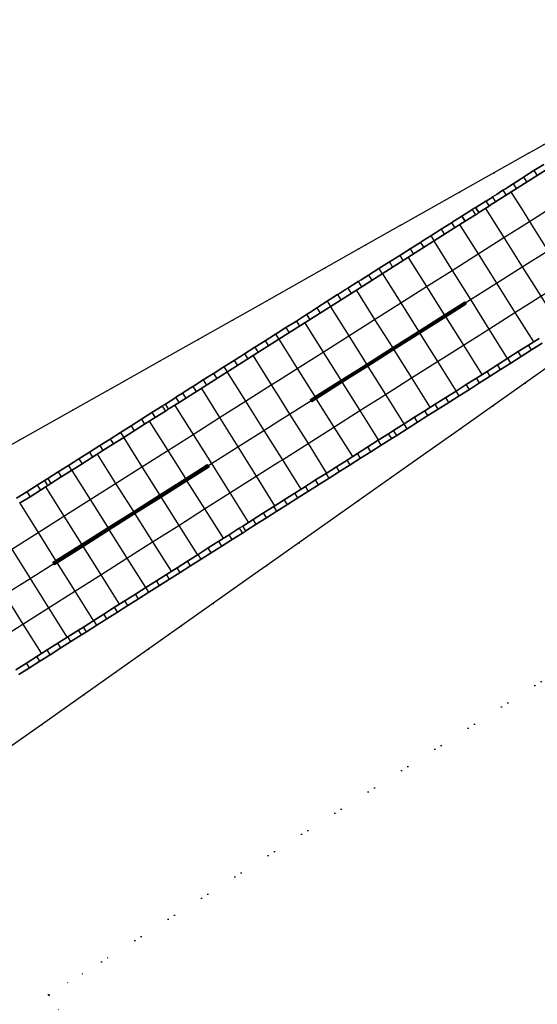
# Model space of a CAD drawing. Header units: metres. Extents: x 174791 to 179073, y 406431 to 409043.
# Tile 81 of 256: x 176458 to 176542, y 406870 to 407031. Entities that reach past the tile are written whole.
import ezdxf

# ---------------------------------------------------------------- set-up
doc = ezdxf.new("R2010")
doc.units = ezdxf.units.M
doc.linetypes.add('DOT', pattern=[6.35, 0, -6.35])
for name, color, linetype in [('terreindeelbegroeid', 254, 'DOT'), ('terreindeelonbegroeid', 254, 'DOT'), ('wegdeel_rijbaan', 254, 'Continuous'), ('wegdeel_start_landingsbaan', 254, 'Continuous'), ('weginrichtingselement_markering_vliegtuigverharding', 254, 'Continuous'), ('weginrichtingselement_voeg_vliegtuigverharding', 254, 'Continuous')]:
    doc.layers.add(name, color=color, linetype=linetype)

msp = doc.modelspace()

# ---------------------------------------------------------------- linework, layer by layer
at = {"layer": 'terreindeelbegroeid'}
for points in [[(177476.558, 407410.711, 0), (177265.789, 407276.507, 0), (177260.248, 407285.208, 0), (177252.361, 407297.595, 0), (177211.744, 407271.732, 0), (176708.29, 406951.168, 0), (176721.718, 406930.08, 0), (176585.732, 406843.493, 0), (176553.823, 406823.175, 0), (176550.141, 406821.418, 0), (176507.939, 406800.358, 0), (176505.958, 406803.468, 0), (176505.601, 406804.029, 0), (176462.499, 406871.722, 0), (176462.431, 406871.818, 0), (176471.066, 406877.177, 0), (176673.379, 407005.997, 0), (176686.806, 406984.909, 0), (177230.877, 407331.336, 0), (177217.45, 407352.424, 0), (177340.681, 407430.889, 0), (177428.33, 407486.698, 0)], [(177230.877, 407331.336, 0), (176686.806, 406984.909, 0), (176673.379, 407005.997, 0), (176471.066, 406877.177, 0), (176462.431, 406871.818, 0), (176462.499, 406871.722, 0), (176505.601, 406804.029, 0), (176505.958, 406803.468, 0), (176507.939, 406800.358, 0), (176351.302, 406722.19, 0)], [(176548.864, 407013.577, 0), (176541.594, 407009.486, 0), (176540.748, 407009.01, 0), (176520.197, 406997.446, 0), (176519.877, 406997.266, 0), (176513.134, 406993.471, 0), (176498.402, 406985.168, 0), (176498.063, 406984.977, 0), (176480.523, 406975.091, 0), (176472.639, 406970.658, 0), (176472.024, 406970.312, 0), (176457.739, 406962.279, 0), (176452.516, 406959.351, 0)], [(176449.678, 406868.302, 0), (176442.983, 406878.87, 0), (176438.789, 406885.485, 0), (176436.147, 406889.652, 0), (176435.597, 406890.52, 0), (176435.15, 406891.225, 0), (176437.574, 406892.758, 0), (176440.131, 406894.37, 0), (176442.702, 406896.005, 0), (176440.214, 406899.966, 0), (176439.782, 406900.665, 0), (176441.133, 406901.615, 0), (176449.096, 406907.22, 0), (176455.384, 406911.664, 0), (176461.256, 406915.814, 0), (176468.206, 406920.725, 0), (176496.641, 406940.791, 0), (176498.035, 406941.774, 0), (176512.905, 406952.269, 0), (176521.214, 406958.134, 0), (176524.532, 406960.476, 0), (176528.745, 406963.449, 0), (176529.651, 406964.088, 0), (176548.499, 406977.388, 0)]]:
    msp.add_polyline3d(points, dxfattribs=at)
at = {"layer": 'terreindeelonbegroeid'}
for points in [[(176532.628, 406999.331, 0), (176532.516, 406999.26, 0), (176532.107, 406999.001, 0), (176531.573, 406999.846, 0), (176532.097, 407000.169, 0)], [(176482.021, 406967.322, 0), (176481.5, 406966.987, 0), (176480.99, 406967.794, 0), (176481.514, 406968.125, 0)], [(176494.611, 406947.44, 0), (176494.051, 406947.086, 0), (176493.559, 406947.864, 0), (176494.118, 406948.218, 0)]]:
    msp.add_polyline3d(points, close=True, dxfattribs=at)
at = {"layer": 'wegdeel_rijbaan'}
for points in [[(176577.812, 407027.913, 0), (176534.345, 407000.417, 0), (176534.314, 407000.397, 0), (176532.666, 406999.355, 0), (176532.628, 406999.331, 0), (176532.097, 407000.169, 0), (176532.136, 407000.193, 0), (176533.8, 407001.21, 0), (176533.831, 407001.229, 0), (176534.867, 407001.879, 0), (176534.89, 407001.893, 0), (176535.637, 407002.369, 0), (176536.422, 407002.87, 0), (176536.583, 407002.973, 0), (176537.004, 407003.241, 0), (176538.274, 407004.051, 0), (176539.445, 407004.789, 0), (176539.964, 407005.116, 0), (176540.274, 407005.313, 0), (176541.65, 407006.188, 0), (176543.253, 407007.199, 0)], [(176452.516, 406959.351, 0), (176457.739, 406962.279, 0), (176472.024, 406970.312, 0), (176472.639, 406970.658, 0), (176480.523, 406975.091, 0), (176498.063, 406984.977, 0), (176498.402, 406985.168, 0), (176513.134, 406993.471, 0), (176519.877, 406997.266, 0), (176520.197, 406997.446, 0), (176540.748, 407009.01, 0), (176541.594, 407009.486, 0), (176548.864, 407013.577, 0)], [(176543.253, 407007.199, 0), (176541.65, 407006.188, 0), (176540.274, 407005.313, 0), (176539.964, 407005.116, 0), (176539.445, 407004.789, 0), (176538.274, 407004.051, 0), (176537.004, 407003.241, 0), (176536.583, 407002.973, 0), (176536.422, 407002.87, 0), (176535.637, 407002.369, 0), (176534.89, 407001.893, 0), (176534.867, 407001.879, 0), (176533.831, 407001.229, 0), (176533.8, 407001.21, 0), (176532.136, 407000.193, 0), (176532.097, 407000.169, 0), (176531.573, 406999.846, 0), (176531.511, 406999.807, 0), (176529.896, 406998.752, 0), (176529.892, 406998.749, 0), (176528.485, 406997.865, 0), (176528.434, 406997.833, 0), (176528.191, 406997.68, 0), (176526.503, 406996.612, 0), (176524.806, 406995.553, 0), (176523.389, 406994.659, 0), (176523.307, 406994.607, 0), (176523.117, 406994.487, 0), (176521.428, 406993.425, 0), (176519.732, 406992.353, 0), (176518.323, 406991.463, 0), (176518.231, 406991.405, 0), (176518.048, 406991.289, 0), (176516.353, 406990.23, 0), (176514.656, 406989.161, 0), (176513.422, 406988.38, 0), (176512.964, 406988.09, 0), (176511.279, 406987.027, 0), (176510.893, 406986.782, 0), (176510.056, 406986.251, 0), (176509.908, 406986.157, 0), (176509.595, 406985.958, 0), (176507.9, 406984.885, 0), (176506.221, 406983.799, 0), (176505.153, 406983.108, 0), (176505.074, 406983.058, 0), (176504.548, 406982.717, 0), (176502.863, 406981.651, 0), (176501.165, 406980.582, 0), (176499.745, 406979.678, 0), (176499.631, 406979.606, 0), (176499.482, 406979.511, 0), (176497.79, 406978.446, 0), (176496.096, 406977.383, 0), (176494.41, 406976.302, 0), (176493.769, 406975.9, 0), (176493.623, 406975.808, 0), (176492.719, 406975.24, 0), (176491.038, 406974.176, 0), (176489.439, 406973.164, 0), (176489.338, 406973.1, 0), (176487.646, 406972.045, 0), (176486.889, 406971.562, 0), (176486.509, 406971.319, 0), (176486.072, 406971.041, 0), (176485.963, 406970.971, 0), (176484.493, 406970.046, 0), (176484.467, 406970.03, 0), (176484.274, 406969.908, 0), (176483.204, 406969.231, 0), (176483.171, 406969.21, 0), (176481.514, 406968.125, 0), (176480.99, 406967.794, 0), (176479.304, 406966.728, 0), (176477.589, 406965.644, 0), (176475.897, 406964.574, 0), (176474.185, 406963.492, 0), (176472.492, 406962.421, 0), (176470.781, 406961.34, 0), (176469.079, 406960.264, 0), (176467.375, 406959.187, 0), (176465.68, 406958.115, 0), (176463.981, 406957.041, 0), (176462.285, 406955.969, 0), (176460.59, 406954.898, 0), (176458.883, 406953.819, 0), (176457.185, 406952.746, 0)], [(176457.566, 406924.017, 0), (176459.292, 406925.108, 0), (176460.978, 406926.174, 0), (176462.679, 406927.25, 0), (176464.403, 406928.34, 0), (176466.074, 406929.397, 0), (176467.777, 406930.474, 0), (176468.601, 406930.994, 0), (176470.317, 406932.08, 0), (176471.928, 406933.098, 0), (176473.684, 406934.208, 0), (176475.383, 406935.283, 0), (176477.078, 406936.354, 0), (176478.786, 406937.434, 0), (176480.512, 406938.525, 0), (176482.169, 406939.573, 0), (176483.891, 406940.662, 0), (176485.577, 406941.728, 0), (176487.313, 406942.826, 0), (176488.981, 406943.88, 0), (176490.7, 406944.967, 0), (176492.382, 406946.031, 0), (176494.051, 406947.086, 0), (176494.611, 406947.44, 0), (176496.31, 406948.514, 0), (176498, 406949.583, 0), (176499.701, 406950.658, 0), (176501.395, 406951.729, 0), (176503.115, 406952.817, 0), (176504.836, 406953.905, 0), (176506.501, 406954.958, 0), (176508.206, 406956.036, 0), (176509.91, 406957.113, 0), (176511.637, 406958.205, 0), (176513.325, 406959.272, 0), (176515.036, 406960.354, 0), (176516.716, 406961.416, 0), (176518.422, 406962.495, 0), (176519.241, 406963.013, 0), (176520.939, 406964.087, 0), (176522.648, 406965.167, 0), (176524.345, 406966.24, 0), (176526.036, 406967.309, 0), (176527.735, 406968.383, 0), (176529.427, 406969.453, 0), (176531.105, 406970.514, 0), (176532.78, 406971.573, 0), (176534.488, 406972.653, 0), (176536.188, 406973.728, 0), (176537.877, 406974.796, 0), (176539.582, 406975.874, 0), (176541.269, 406976.94, 0), (176542.982, 406978.024, 0)], [(176542.982, 406978.024, 0), (176541.269, 406976.94, 0), (176539.582, 406975.874, 0), (176537.877, 406974.796, 0), (176536.188, 406973.728, 0), (176534.488, 406972.653, 0), (176532.78, 406971.573, 0), (176531.105, 406970.514, 0), (176529.427, 406969.453, 0), (176527.735, 406968.383, 0), (176526.036, 406967.309, 0), (176524.345, 406966.24, 0), (176522.648, 406965.167, 0), (176520.939, 406964.087, 0), (176519.241, 406963.013, 0), (176518.422, 406962.495, 0), (176516.716, 406961.416, 0), (176515.036, 406960.354, 0), (176513.325, 406959.272, 0), (176511.637, 406958.205, 0), (176509.91, 406957.113, 0), (176508.206, 406956.036, 0), (176506.501, 406954.958, 0), (176504.836, 406953.905, 0), (176503.115, 406952.817, 0), (176501.395, 406951.729, 0), (176499.701, 406950.658, 0), (176498, 406949.583, 0), (176496.31, 406948.514, 0), (176494.611, 406947.44, 0), (176494.118, 406948.218, 0), (176495.818, 406949.293, 0), (176497.508, 406950.363, 0), (176499.208, 406951.439, 0), (176500.902, 406952.511, 0), (176502.621, 406953.598, 0), (176504.342, 406954.687, 0), (176506.006, 406955.741, 0), (176507.711, 406956.819, 0), (176509.414, 406957.897, 0), (176511.141, 406958.99, 0), (176512.828, 406960.058, 0), (176514.539, 406961.14, 0), (176516.219, 406962.204, 0), (176517.924, 406963.282, 0), (176518.743, 406963.801, 0), (176520.441, 406964.875, 0), (176522.149, 406965.956, 0), (176523.845, 406967.03, 0), (176525.537, 406968.1, 0), (176527.235, 406969.174, 0), (176528.927, 406970.245, 0), (176530.604, 406971.307, 0), (176532.278, 406972.366, 0), (176533.986, 406973.447, 0), (176535.686, 406974.522, 0), (176537.374, 406975.591, 0), (176539.079, 406976.669, 0), (176540.765, 406977.737, 0), (176542.479, 406978.821, 0)], [(176548.499, 406977.388, 0), (176529.651, 406964.088, 0), (176528.745, 406963.449, 0), (176524.532, 406960.476, 0), (176521.214, 406958.134, 0), (176512.905, 406952.269, 0), (176498.035, 406941.774, 0), (176496.641, 406940.791, 0), (176468.206, 406920.725, 0), (176461.256, 406915.814, 0), (176455.384, 406911.664, 0)], [(176457.185, 406952.746, 0), (176458.883, 406953.819, 0), (176460.59, 406954.898, 0), (176462.285, 406955.969, 0), (176463.981, 406957.041, 0), (176465.68, 406958.115, 0), (176467.375, 406959.187, 0), (176469.079, 406960.264, 0), (176470.781, 406961.34, 0), (176472.492, 406962.421, 0), (176474.185, 406963.492, 0), (176475.897, 406964.574, 0), (176477.589, 406965.644, 0), (176479.304, 406966.728, 0), (176480.99, 406967.794, 0), (176481.5, 406966.987, 0), (176479.814, 406965.921, 0), (176478.1, 406964.836, 0), (176476.408, 406963.766, 0), (176474.697, 406962.683, 0), (176473.003, 406961.612, 0), (176471.293, 406960.53, 0), (176469.591, 406959.453, 0), (176467.888, 406958.376, 0), (176466.193, 406957.304, 0), (176464.494, 406956.229, 0), (176462.798, 406955.156, 0), (176461.104, 406954.085, 0), (176459.398, 406953.005, 0), (176457.699, 406951.931, 0)], [(176457.082, 406924.782, 0), (176458.808, 406925.874, 0), (176460.493, 406926.94, 0), (176462.195, 406928.017, 0), (176463.918, 406929.108, 0), (176465.589, 406930.165, 0), (176467.292, 406931.242, 0), (176468.115, 406931.763, 0), (176469.831, 406932.849, 0), (176471.441, 406933.868, 0), (176473.197, 406934.979, 0), (176474.896, 406936.054, 0), (176476.59, 406937.126, 0), (176478.297, 406938.207, 0), (176480.023, 406939.299, 0), (176481.68, 406940.347, 0), (176483.402, 406941.437, 0), (176485.087, 406942.503, 0), (176486.823, 406943.602, 0), (176488.49, 406944.656, 0), (176490.209, 406945.744, 0), (176491.891, 406946.809, 0), (176493.559, 406947.864, 0), (176494.051, 406947.086, 0), (176492.382, 406946.031, 0), (176490.7, 406944.967, 0), (176488.981, 406943.88, 0), (176487.313, 406942.826, 0), (176485.577, 406941.728, 0), (176483.891, 406940.662, 0), (176482.169, 406939.573, 0), (176480.512, 406938.525, 0), (176478.786, 406937.434, 0), (176477.078, 406936.354, 0), (176475.383, 406935.283, 0), (176473.684, 406934.208, 0), (176471.928, 406933.098, 0), (176470.317, 406932.08, 0), (176468.601, 406930.994, 0), (176467.777, 406930.474, 0), (176466.074, 406929.397, 0), (176464.403, 406928.34, 0), (176462.679, 406927.25, 0), (176460.978, 406926.174, 0), (176459.292, 406925.108, 0), (176457.566, 406924.017, 0)]]:
    msp.add_polyline3d(points, dxfattribs=at)
for points in [[(176530.415, 406997.93, 0), (176527.069, 406995.814, 0), (176512.673, 406986.707, 0), (176500.001, 406978.691, 0), (176483.729, 406968.397, 0), (176482.201, 406967.437, 0), (176482.021, 406967.322, 0), (176481.514, 406968.125, 0), (176483.171, 406969.21, 0), (176483.204, 406969.231, 0), (176484.274, 406969.908, 0), (176484.467, 406970.03, 0), (176484.493, 406970.046, 0), (176485.963, 406970.971, 0), (176486.072, 406971.041, 0), (176486.509, 406971.319, 0), (176486.889, 406971.562, 0), (176487.646, 406972.045, 0), (176489.338, 406973.1, 0), (176489.439, 406973.164, 0), (176491.038, 406974.176, 0), (176492.719, 406975.24, 0), (176493.623, 406975.808, 0), (176493.769, 406975.9, 0), (176494.41, 406976.302, 0), (176496.096, 406977.383, 0), (176497.79, 406978.446, 0), (176499.482, 406979.511, 0), (176499.631, 406979.606, 0), (176499.745, 406979.678, 0), (176501.165, 406980.582, 0), (176502.863, 406981.651, 0), (176504.548, 406982.717, 0), (176505.074, 406983.058, 0), (176505.153, 406983.108, 0), (176506.221, 406983.799, 0), (176507.9, 406984.885, 0), (176509.595, 406985.958, 0), (176509.908, 406986.157, 0), (176510.056, 406986.251, 0), (176510.893, 406986.782, 0), (176511.279, 406987.027, 0), (176512.964, 406988.09, 0), (176513.422, 406988.38, 0), (176514.656, 406989.161, 0), (176516.353, 406990.23, 0), (176518.048, 406991.289, 0), (176518.231, 406991.405, 0), (176518.323, 406991.463, 0), (176519.732, 406992.353, 0), (176521.428, 406993.425, 0), (176523.117, 406994.487, 0), (176523.307, 406994.607, 0), (176523.389, 406994.659, 0), (176524.806, 406995.553, 0), (176526.503, 406996.612, 0), (176528.191, 406997.68, 0), (176528.434, 406997.833, 0), (176528.485, 406997.865, 0), (176529.892, 406998.749, 0), (176529.896, 406998.752, 0)], [(176532.107, 406999.001, 0), (176530.415, 406997.93, 0), (176529.896, 406998.752, 0), (176531.511, 406999.807, 0), (176531.573, 406999.846, 0)]]:
    msp.add_polyline3d(points, close=True, dxfattribs=at)
at = {"layer": 'wegdeel_start_landingsbaan'}
for points in [[(176457.699, 406951.931, 0), (176459.398, 406953.005, 0), (176461.104, 406954.085, 0), (176462.798, 406955.156, 0), (176464.494, 406956.229, 0), (176466.193, 406957.304, 0), (176467.888, 406958.376, 0), (176469.591, 406959.453, 0), (176471.293, 406960.53, 0), (176473.003, 406961.612, 0), (176474.697, 406962.683, 0), (176476.408, 406963.766, 0), (176478.1, 406964.836, 0), (176479.814, 406965.921, 0), (176481.5, 406966.987, 0), (176482.021, 406967.322, 0), (176482.201, 406967.437, 0), (176483.729, 406968.397, 0), (176500.001, 406978.691, 0), (176512.673, 406986.707, 0), (176527.069, 406995.814, 0), (176530.415, 406997.93, 0), (176532.107, 406999.001, 0), (176532.516, 406999.26, 0), (176532.628, 406999.331, 0), (176532.666, 406999.355, 0), (176534.314, 407000.397, 0), (176534.345, 407000.417, 0), (176577.812, 407027.913, 0)], [(176542.479, 406978.821, 0), (176540.765, 406977.737, 0), (176539.079, 406976.669, 0), (176537.374, 406975.591, 0), (176535.686, 406974.522, 0), (176533.986, 406973.447, 0), (176532.278, 406972.366, 0), (176530.604, 406971.307, 0), (176528.927, 406970.245, 0), (176527.235, 406969.174, 0), (176525.537, 406968.1, 0), (176523.845, 406967.03, 0), (176522.149, 406965.956, 0), (176520.441, 406964.875, 0), (176518.743, 406963.801, 0), (176517.924, 406963.282, 0), (176516.219, 406962.204, 0), (176514.539, 406961.14, 0), (176512.828, 406960.058, 0), (176511.141, 406958.99, 0), (176509.414, 406957.897, 0), (176507.711, 406956.819, 0), (176506.006, 406955.741, 0), (176504.342, 406954.687, 0), (176502.621, 406953.598, 0), (176500.902, 406952.511, 0), (176499.208, 406951.439, 0), (176497.508, 406950.363, 0), (176495.818, 406949.293, 0), (176494.118, 406948.218, 0), (176493.559, 406947.864, 0), (176491.891, 406946.809, 0), (176490.209, 406945.744, 0), (176488.49, 406944.656, 0), (176486.823, 406943.602, 0), (176485.087, 406942.503, 0), (176483.402, 406941.437, 0), (176481.68, 406940.347, 0), (176480.023, 406939.299, 0), (176478.297, 406938.207, 0), (176476.59, 406937.126, 0), (176474.896, 406936.054, 0), (176473.197, 406934.979, 0), (176471.441, 406933.868, 0), (176469.831, 406932.849, 0), (176468.115, 406931.763, 0), (176467.292, 406931.242, 0), (176465.589, 406930.165, 0), (176463.918, 406929.108, 0), (176462.195, 406928.017, 0), (176460.493, 406926.94, 0), (176458.808, 406925.874, 0), (176457.082, 406924.782, 0)]]:
    msp.add_polyline3d(points, dxfattribs=at)
at = {"layer": 'weginrichtingselement_markering_vliegtuigverharding'}
for points in [[(176530.471, 406984.634, 0), (176527.105, 406982.507, 0), (176522.885, 406979.841, 0), (176518.644, 406977.16, 0), (176514.402, 406974.48, 0), (176510.22, 406971.838, 0), (176505.985, 406969.161, 0), (176505.255, 406968.7, 0), (176505.148, 406968.869, 0), (176505.878, 406969.331, 0), (176510.114, 406972.007, 0), (176514.296, 406974.65, 0), (176518.537, 406977.33, 0), (176522.779, 406980.01, 0), (176526.998, 406982.676, 0), (176530.364, 406984.803, 0), (176530.471, 406984.634, 0)], [(176530.599, 406984.404, 0), (176527.245, 406982.285, 0), (176523.025, 406979.618, 0), (176518.784, 406976.938, 0), (176514.541, 406974.257, 0), (176510.36, 406971.615, 0), (176506.125, 406968.939, 0), (176505.383, 406968.47, 0), (176505.276, 406968.639, 0), (176506.018, 406969.108, 0), (176510.254, 406971.784, 0), (176514.435, 406974.427, 0), (176518.677, 406977.107, 0), (176522.919, 406979.788, 0), (176527.138, 406982.454, 0), (176530.492, 406984.573, 0), (176530.599, 406984.404, 0)], [(176488.443, 406958.079, 0), (176484.858, 406955.812, 0), (176480.64, 406953.145, 0), (176476.367, 406950.443, 0), (176472.179, 406947.795, 0), (176467.911, 406945.096, 0), (176463.688, 406942.426, 0), (176463.238, 406942.141, 0), (176463.131, 406942.31, 0), (176463.582, 406942.595, 0), (176467.805, 406945.265, 0), (176472.073, 406947.964, 0), (176476.26, 406950.612, 0), (176480.534, 406953.314, 0), (176484.751, 406955.981, 0), (176488.336, 406958.248, 0), (176488.443, 406958.079, 0)], [(176488.621, 406957.843, 0), (176485.015, 406955.563, 0), (176480.797, 406952.896, 0), (176476.524, 406950.194, 0), (176472.336, 406947.546, 0), (176468.068, 406944.847, 0), (176463.845, 406942.176, 0), (176463.416, 406941.905, 0), (176463.309, 406942.074, 0), (176463.739, 406942.346, 0), (176467.962, 406945.016, 0), (176472.23, 406947.715, 0), (176476.417, 406950.363, 0), (176480.69, 406953.065, 0), (176484.908, 406955.732, 0), (176488.514, 406958.012, 0), (176488.621, 406957.843, 0)]]:
    msp.add_polyline3d(points, dxfattribs=at)
at = {"layer": 'weginrichtingselement_voeg_vliegtuigverharding'}
for p, q in [((176539.964, 407005.116), (176540.481, 407004.299)), ((176541.65, 407006.188), (176542.17, 407005.367)), ((176538.274, 407004.051), (176538.793, 407003.231)), ((176534.867, 407001.879), (176535.378, 407001.071)), ((176536.583, 407002.973), (176537.098, 407002.159)), ((176537.942, 407002.625), (176539.588, 407000)), ((176532.097, 407000.169), (176532.628, 406999.331)), ((176533.739, 407000.033), (176533.759, 407000)), ((176533.8, 407001.21), (176534.314, 407000.397)), ((176529.892, 406998.749), (176530.412, 406997.928)), ((176531.571, 406999.846), (176532.106, 406999.001)), ((176528.191, 406997.68), (176528.713, 406996.854)), ((176524.806, 406995.553), (176525.335, 406994.717)), ((176526.503, 406996.612), (176527.025, 406995.786)), ((176523.117, 406994.487), (176523.647, 406993.649)), ((176519.732, 406992.353), (176520.265, 406991.51)), ((176521.428, 406993.425), (176521.961, 406992.583)), ((176518.048, 406991.289), (176518.582, 406990.445)), ((176514.656, 406989.161), (176515.198, 406988.304)), ((176516.353, 406990.23), (176516.893, 406989.376)), ((176512.964, 406988.09), (176513.506, 406987.234)), ((176509.595, 406985.958), (176510.136, 406985.102)), ((176511.279, 406987.027), (176511.822, 406986.169)), ((176507.9, 406984.885), (176508.441, 406984.03)), ((176504.548, 406982.717), (176505.067, 406981.896)), ((176506.221, 406983.799), (176506.751, 406982.961)), ((176502.863, 406981.651), (176503.382, 406980.83)), ((176499.482, 406979.511), (176500.001, 406978.691)), ((176501.165, 406980.582), (176501.687, 406979.757)), ((176497.79, 406978.446), (176498.311, 406977.622)), ((176541.269, 406976.94), (176540.765, 406977.737)), ((176494.41, 406976.302), (176494.929, 406975.482)), ((176496.096, 406977.383), (176496.621, 406976.553)), ((176539.582, 406975.874), (176539.079, 406976.669)), ((176492.719, 406975.24), (176493.241, 406974.415)), ((176536.188, 406973.728), (176535.686, 406974.522)), ((176537.877, 406974.796), (176537.374, 406975.591)), ((176489.338, 406973.1), (176489.86, 406972.275)), ((176491.038, 406974.176), (176491.56, 406973.351)), ((176534.488, 406972.653), (176533.986, 406973.447)), ((176487.646, 406972.045), (176488.175, 406971.209)), ((176531.105, 406970.514), (176530.604, 406971.307)), ((176532.78, 406971.573), (176532.278, 406972.366)), ((176484.274, 406969.908), (176484.801, 406969.075)), ((176485.963, 406970.971), (176486.487, 406970.142)), ((176529.427, 406969.453), (176528.927, 406970.245)), ((176483.171, 406969.21), (176483.695, 406968.376)), ((176526.036, 406967.309), (176525.537, 406968.1)), ((176527.735, 406968.383), (176527.235, 406969.174)), ((176479.304, 406966.728), (176479.814, 406965.921)), ((176524.345, 406966.24), (176523.845, 406967.029)), ((176477.589, 406965.644), (176478.1, 406964.836)), ((176520.939, 406964.087), (176520.441, 406964.875)), ((176522.648, 406965.167), (176522.149, 406965.956)), ((176474.185, 406963.492), (176474.696, 406962.683)), ((176475.897, 406964.574), (176476.407, 406963.766)), ((176518.422, 406962.495), (176517.924, 406963.282)), ((176519.241, 406963.013), (176518.743, 406963.801)), ((176472.492, 406962.421), (176473.003, 406961.612)), ((176516.716, 406961.416), (176516.219, 406962.204)), ((176469.079, 406960.264), (176469.591, 406959.453)), ((176470.781, 406961.34), (176471.293, 406960.53)), ((176513.324, 406959.272), (176512.828, 406960.058)), ((176515.036, 406960.354), (176514.539, 406961.14)), ((176467.375, 406959.187), (176467.888, 406958.376)), ((176511.637, 406958.205), (176511.141, 406958.99)), ((176463.981, 406957.041), (176464.494, 406956.229)), ((176465.68, 406958.115), (176466.193, 406957.304)), ((176508.206, 406956.036), (176507.711, 406956.819)), ((176509.91, 406957.113), (176509.414, 406957.897)), ((176461.747, 406955.647), (176462.269, 406954.821)), ((176462.284, 406955.969), (176462.798, 406955.156)), ((176506.501, 406954.958), (176506.006, 406955.741)), ((176458.883, 406953.819), (176459.398, 406953.005)), ((176460.59, 406954.898), (176461.104, 406954.085)), ((176503.115, 406952.817), (176502.621, 406953.598)), ((176504.836, 406953.905), (176504.342, 406954.687)), ((176501.395, 406951.729), (176500.902, 406952.511)), ((176498, 406949.583), (176497.508, 406950.363)), ((176499.701, 406950.658), (176499.208, 406951.439)), ((176496.31, 406948.514), (176495.818, 406949.293)), ((176490.7, 406944.967), (176490.209, 406945.744)), ((176492.382, 406946.031), (176491.891, 406946.809)), ((176488.981, 406943.88), (176488.49, 406944.656)), ((176485.576, 406941.727), (176485.087, 406942.503)), ((176487.313, 406942.826), (176486.823, 406943.602)), ((176483.891, 406940.662), (176483.402, 406941.437)), ((176480.512, 406938.525), (176480.023, 406939.299)), ((176482.169, 406939.573), (176481.679, 406940.347)), ((176478.786, 406937.434), (176478.297, 406938.207)), ((176475.383, 406935.283), (176474.896, 406936.054)), ((176477.078, 406936.354), (176476.59, 406937.126)), ((176473.684, 406934.208), (176473.197, 406934.979)), ((176470.317, 406932.08), (176469.831, 406932.849)), ((176471.928, 406933.098), (176471.441, 406933.868)), ((176467.777, 406930.474), (176467.291, 406931.242)), ((176468.601, 406930.994), (176468.115, 406931.763)), ((176466.074, 406929.397), (176465.589, 406930.165)), ((176462.679, 406927.25), (176462.194, 406928.017)), ((176464.403, 406928.34), (176463.918, 406929.108)), ((176460.978, 406926.174), (176460.493, 406926.94)), ((176459.291, 406925.108), (176458.808, 406925.874))]:
    msp.add_line(p, q, dxfattribs=at)
for points in [[(176500, 406972.022, 0), (176502.998, 406973.918, 0), (176507.227, 406976.594, 0), (176511.42, 406979.246, 0), (176515.646, 406981.919, 0), (176519.891, 406984.604, 0), (176524.101, 406987.268, 0), (176528.299, 406989.923, 0), (176532.523, 406992.595, 0), (176536.739, 406995.262, 0), (176540.906, 406997.898, 0), (176544.229, 407000, 0)], [(176500, 406958.673, 0), (176500.584, 406959.043, 0), (176504.766, 406961.687, 0), (176508.997, 406964.364, 0), (176513.236, 406967.045, 0), (176517.404, 406969.682, 0), (176521.659, 406972.373, 0), (176525.896, 406975.053, 0), (176530.121, 406977.726, 0), (176534.28, 406980.356, 0), (176538.536, 406983.048, 0), (176542.747, 406985.712, 0), (176546.9, 406988.339, 0), (176551.118, 406991.007, 0), (176555.395, 406993.712, 0), (176559.59, 406996.366, 0), (176563.835, 406999.051, 0), (176565.335, 407000, 0)], [(176500, 406965.36, 0), (176501.766, 406966.477, 0), (176505.992, 406969.15, 0), (176510.226, 406971.828, 0), (176514.407, 406974.472, 0), (176518.648, 406977.154, 0), (176522.889, 406979.836, 0), (176527.107, 406982.504, 0), (176531.285, 406985.146, 0), (176535.526, 406987.828, 0), (176539.739, 406990.493, 0), (176543.899, 406993.124, 0), (176548.128, 406995.799, 0), (176552.392, 406998.495, 0), (176554.771, 407000, 0)], [(176533.759, 407000, 0), (176536.739, 406995.262, 0), (176539.739, 406990.493, 0), (176542.747, 406985.712, 0), (176545.764, 406980.915, 0)], [(176539.588, 407000, 0), (176540.906, 406997.898, 0), (176543.899, 406993.124, 0), (176546.9, 406988.339, 0), (176549.91, 406983.539, 0)], [(176529.565, 406997.293, 0), (176532.523, 406992.595, 0), (176535.526, 406987.828, 0), (176538.536, 406983.048, 0), (176541.552, 406978.259, 0)], [(176525.345, 406994.648, 0), (176528.299, 406989.923, 0), (176531.285, 406985.146, 0), (176534.28, 406980.356, 0), (176537.274, 406975.566, 0)], [(176521.094, 406992.034, 0), (176524.101, 406987.268, 0), (176526.998, 406982.676, 0), (176527.105, 406982.507, 0), (176527.107, 406982.504, 0), (176527.138, 406982.454, 0), (176527.245, 406982.285, 0), (176530.121, 406977.726, 0), (176533.136, 406972.947, 0)], [(176516.898, 406989.364, 0), (176519.891, 406984.604, 0), (176522.779, 406980.01, 0), (176522.885, 406979.841, 0), (176522.889, 406979.836, 0), (176522.919, 406979.788, 0), (176523.025, 406979.618, 0), (176525.896, 406975.053, 0), (176528.904, 406970.268, 0)], [(176512.664, 406986.654, 0), (176515.646, 406981.919, 0), (176518.537, 406977.33, 0), (176518.644, 406977.16, 0), (176518.648, 406977.154, 0), (176518.677, 406977.107, 0), (176518.784, 406976.938, 0), (176521.659, 406972.373, 0), (176524.663, 406967.604, 0)], [(176508.451, 406983.991, 0), (176511.42, 406979.246, 0), (176514.296, 406974.65, 0), (176514.402, 406974.48, 0), (176514.407, 406974.472, 0), (176514.435, 406974.427, 0), (176514.541, 406974.257, 0), (176517.404, 406969.682, 0), (176520.398, 406964.896, 0)], [(176504.283, 406981.273, 0), (176507.227, 406976.594, 0), (176510.114, 406972.007, 0), (176510.22, 406971.838, 0), (176510.226, 406971.828, 0), (176510.254, 406971.784, 0), (176510.36, 406971.615, 0), (176513.236, 406967.045, 0), (176516.235, 406962.279, 0)], [(176500.001, 406978.691, 0), (176502.998, 406973.918, 0), (176505.878, 406969.331, 0), (176505.985, 406969.161, 0), (176505.992, 406969.15, 0), (176506.018, 406969.108, 0), (176506.125, 406968.939, 0), (176508.997, 406964.364, 0), (176512.004, 406959.575, 0)], [(176495.827, 406975.96, 0), (176498.778, 406971.249, 0), (176500, 406969.297, 0)], [(176491.589, 406973.311, 0), (176494.568, 406968.586, 0), (176497.57, 406963.823, 0), (176500, 406959.969, 0)], [(176456.436, 406944.464, 0), (176460.714, 406947.17, 0), (176464.926, 406949.834, 0), (176469.192, 406952.533, 0), (176473.375, 406955.179, 0), (176477.661, 406957.89, 0), (176481.865, 406960.55, 0), (176486.013, 406963.174, 0), (176490.341, 406965.912, 0), (176494.568, 406968.586, 0), (176498.778, 406971.249, 0), (176500, 406972.022, 0)], [(176487.388, 406970.636, 0), (176490.341, 406965.912, 0), (176493.324, 406961.138, 0), (176496.32, 406956.345, 0), (176499.321, 406951.544, 0)], [(176483.041, 406967.895, 0), (176486.013, 406963.174, 0), (176489.011, 406958.41, 0), (176492.022, 406953.626, 0), (176495.026, 406948.854, 0)], [(176500, 406969.297, 0), (176501.766, 406966.477, 0), (176504.766, 406961.687, 0), (176507.751, 406956.92, 0)], [(176455.228, 406937.043, 0), (176459.419, 406939.694, 0), (176463.703, 406942.403, 0), (176467.925, 406945.074, 0), (176472.193, 406947.773, 0), (176476.38, 406950.422, 0), (176480.653, 406953.124, 0), (176484.871, 406955.791, 0), (176489.011, 406958.41, 0), (176493.324, 406961.138, 0), (176497.57, 406963.823, 0), (176500, 406965.36, 0)], [(176478.856, 406965.312, 0), (176481.865, 406960.55, 0), (176484.751, 406955.981, 0), (176484.858, 406955.812, 0), (176484.871, 406955.791, 0), (176484.908, 406955.732, 0), (176485.015, 406955.563, 0), (176487.889, 406951.013, 0), (176490.907, 406946.236, 0)], [(176474.692, 406962.618, 0), (176477.661, 406957.89, 0), (176480.534, 406953.314, 0), (176480.64, 406953.145, 0), (176480.653, 406953.124, 0), (176480.69, 406953.065, 0), (176480.797, 406952.896, 0), (176483.659, 406948.337, 0), (176486.658, 406943.561, 0)], [(176470.369, 406959.937, 0), (176473.375, 406955.179, 0), (176476.26, 406950.612, 0), (176476.367, 406950.443, 0), (176476.38, 406950.422, 0), (176476.417, 406950.363, 0), (176476.524, 406950.194, 0), (176479.4, 406945.642, 0), (176482.413, 406940.872, 0)], [(176500, 406959.969, 0), (176500.584, 406959.043, 0), (176503.613, 406954.238, 0)], [(176454.029, 406929.594, 0), (176458.229, 406932.251, 0), (176462.417, 406934.9, 0), (176466.706, 406937.613, 0), (176470.939, 406940.291, 0), (176475.209, 406942.991, 0), (176479.4, 406945.642, 0), (176483.659, 406948.337, 0), (176487.889, 406951.013, 0), (176492.022, 406953.626, 0), (176496.32, 406956.345, 0), (176500, 406958.673, 0)], [(176466.198, 406957.28, 0), (176469.192, 406952.533, 0), (176472.073, 406947.964, 0), (176472.179, 406947.795, 0), (176472.193, 406947.773, 0), (176472.23, 406947.715, 0), (176472.336, 406947.546, 0), (176475.209, 406942.991, 0), (176478.222, 406938.212, 0)], [(176461.912, 406954.617, 0), (176464.926, 406949.834, 0), (176467.805, 406945.265, 0), (176467.911, 406945.096, 0), (176467.925, 406945.074, 0), (176467.962, 406945.016, 0), (176468.068, 406944.847, 0), (176470.939, 406940.291, 0), (176473.966, 406935.487, 0)], [(176457.72, 406951.944, 0), (176460.714, 406947.17, 0), (176463.582, 406942.595, 0), (176463.688, 406942.426, 0), (176463.703, 406942.403, 0), (176463.739, 406942.346, 0), (176463.845, 406942.176, 0), (176466.706, 406937.613, 0), (176469.698, 406932.842, 0)], [(176453.454, 406949.233, 0), (176456.436, 406944.464, 0), (176459.419, 406939.694, 0), (176462.417, 406934.9, 0), (176465.399, 406930.131, 0)], [(176449.262, 406946.568, 0), (176452.242, 406941.811, 0), (176455.228, 406937.043, 0), (176458.229, 406932.251, 0), (176461.198, 406927.511, 0)]]:
    msp.add_polyline3d(points, dxfattribs=at)

doc.saveas('drawing.dxf')
